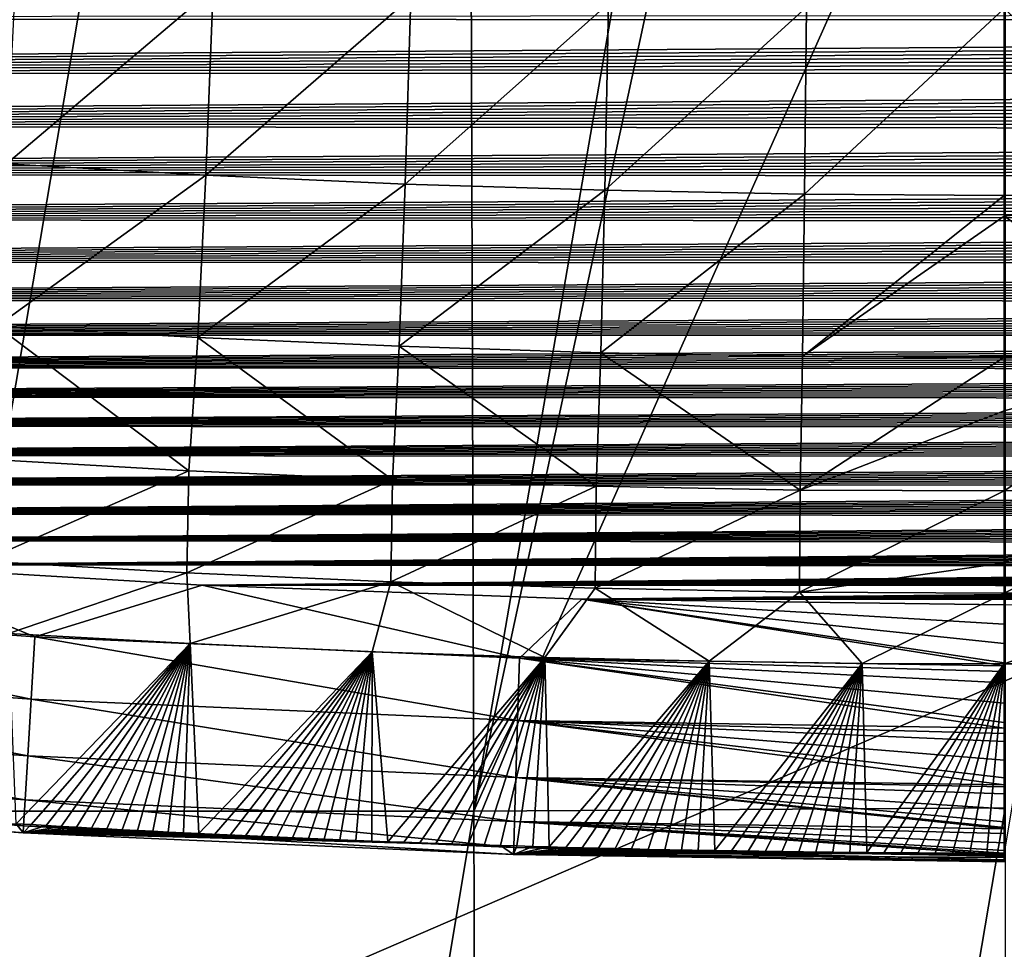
# Model space of a CAD drawing. Header units: metres. Extents: x -26 to 26, y -167 to 32.
# Tile 57 of 237: x -2.71 to 0, y -115.23 to -112.67. Entities that reach past the tile are written whole.
import ezdxf

# ---------------------------------------------------------------- set-up
doc = ezdxf.new("R2010")
doc.units = ezdxf.units.M
doc.layers.add('solid_12_411_043_XXX', color=7, linetype='CONTINUOUS')

msp = doc.modelspace()

# ---------------------------------------------------------------- linework, layer by layer
at = {"layer": 'solid_12_411_043_XXX'}
for points in [[(-18.842392, -106.336342, 137.548279), (-18.376762, -122.436806, 137.548279), (18.842426, -106.339973, 137.548279)], [(-18.376762, -122.436806, 137.548279), (18.375397, -122.436768, 137.548279), (18.842426, -106.339973, 137.548279)], [(-1.48752, -106.378647, 117.102234), (0.002316, -106.355965, 117.078514), (-1.460595, -114.848152, 117.364403)], [(0.002316, -106.355965, 117.078514), (0.002308, -108.055214, 117.132118), (-1.460595, -114.848152, 117.364403)], [(-2.976204, -106.378174, 117.176392), (-1.48752, -106.378647, 117.102234), (-2.922742, -114.847542, 117.434494)], [(-1.48752, -106.378647, 117.102234), (-1.460595, -114.848152, 117.364403), (-2.922742, -114.847542, 117.434494)], [(0.002308, -108.055214, 117.132118), (0.002322, -111.572273, 117.241928), (-1.460595, -114.848152, 117.364403)], [(0.002322, -111.572273, 117.241928), (0.002439, -114.838669, 117.342804), (-1.460595, -114.848152, 117.364403)], [(-2.747634, -113.064667, 172.924591), (-2.722273, -112.550484, 172.526596), (-2.178606, -112.581253, 172.526871)], [(-2.198968, -113.095642, 172.92485), (-2.747634, -113.064667, 172.924591), (-2.178606, -112.581253, 172.526871)], [(-2.198968, -113.095642, 172.92485), (-2.178606, -112.581253, 172.526871), (-1.63447, -112.605286, 172.527084)], [(-1.649804, -113.119835, 172.925079), (-2.198968, -113.095642, 172.92485), (-1.63447, -112.605286, 172.527084)], [(-1.649804, -113.119835, 172.925079), (-1.63447, -112.605286, 172.527084), (-1.089936, -112.622536, 172.527237)], [(-1.100211, -113.137192, 172.925247), (-1.649804, -113.119835, 172.925079), (-1.089936, -112.622536, 172.527237)], [(-1.100211, -113.137192, 172.925247), (-1.089936, -112.622536, 172.527237), (-0.545093, -112.632935, 172.527344)], [(-0.55028, -113.147659, 172.925339), (-1.100211, -113.137192, 172.925247), (-0.545093, -112.632935, 172.527344)], [(-0.55028, -113.147659, 172.925339), (-0.545093, -112.632935, 172.527344), (-0.00003, -112.63652, 172.527451)], [(0.550084, -113.147659, 172.925339), (-0.00003, -112.63652, 172.527451), (0.545035, -112.632935, 172.527344)], [(10.562105, -112.648788, 177.863022), (-10.534985, -112.663902, 177.863022), (10.523529, -112.670258, 177.863037)], [(-0.55028, -113.147659, 172.925339), (-0.00003, -112.63652, 172.527451), (-0.000099, -113.151062, 172.925293)], [(0.550084, -113.147659, 172.925339), (-0.000099, -113.151062, 172.925293), (-0.00003, -112.63652, 172.527451)], [(10.523529, -112.670258, 177.863037), (-10.534985, -112.663902, 177.863022), (-10.250035, -112.813751, 177.863037)], [(10.523529, -112.670258, 177.863037), (-10.250035, -112.813751, 177.863037), (10.48463, -112.691566, 177.863037)], [(10.48463, -112.691566, 177.863037), (-10.250035, -112.813751, 177.863037), (10.445413, -112.71273, 177.863037)], [(10.445413, -112.71273, 177.863037), (-10.250035, -112.813751, 177.863037), (10.405912, -112.733757, 177.863037)], [(10.405912, -112.733757, 177.863037), (-10.250035, -112.813751, 177.863037), (10.366118, -112.754631, 177.863037)], [(10.366118, -112.754631, 177.863037), (-10.250035, -112.813751, 177.863037), (10.32602, -112.77536, 177.863037)], [(10.32602, -112.77536, 177.863037), (-10.250035, -112.813751, 177.863037), (10.285605, -112.795929, 177.863037)], [(10.285605, -112.795929, 177.863037), (-10.250035, -112.813751, 177.863037), (10.244863, -112.816353, 177.863037)], [(10.244863, -112.816353, 177.863037), (-10.250035, -112.813751, 177.863037), (-9.948149, -112.955803, 177.863052)], [(10.244863, -112.816353, 177.863037), (-9.948149, -112.955803, 177.863052), (10.203779, -112.836624, 177.863037)], [(10.203779, -112.836624, 177.863037), (-9.948149, -112.955803, 177.863052), (10.162346, -112.856735, 177.863052)], [(10.162346, -112.856735, 177.863052), (-9.948149, -112.955803, 177.863052), (10.120551, -112.876686, 177.863052)], [(10.120551, -112.876686, 177.863052), (-9.948149, -112.955803, 177.863052), (10.078432, -112.896484, 177.863052)], [(10.078432, -112.896484, 177.863052), (-9.948149, -112.955803, 177.863052), (10.035995, -112.91613, 177.863052)], [(10.035995, -112.91613, 177.863052), (-9.948149, -112.955803, 177.863052), (9.993229, -112.935616, 177.863052)], [(9.993229, -112.935616, 177.863052), (-9.948149, -112.955803, 177.863052), (9.950119, -112.954956, 177.863052)], [(9.950119, -112.954956, 177.863052), (-9.948149, -112.955803, 177.863052), (9.906651, -112.974129, 177.863052)], [(9.906651, -112.974129, 177.863052), (-9.948149, -112.955803, 177.863052), (-9.627679, -113.089874, 177.863068)], [(9.906651, -112.974129, 177.863052), (-9.627679, -113.089874, 177.863068), (9.86281, -112.993149, 177.863052)], [(9.86281, -112.993149, 177.863052), (-9.627679, -113.089874, 177.863068), (9.818586, -113.012016, 177.863052)], [(9.818586, -113.012016, 177.863052), (-9.627679, -113.089874, 177.863068), (9.773963, -113.030716, 177.863068)], [(9.773963, -113.030716, 177.863068), (-9.627679, -113.089874, 177.863068), (9.728948, -113.049255, 177.863068)], [(9.728948, -113.049255, 177.863068), (-9.627679, -113.089874, 177.863068), (9.683583, -113.06765, 177.863068)], [(9.683583, -113.06765, 177.863068), (-9.627679, -113.089874, 177.863068), (9.637858, -113.085884, 177.863068)], [(-2.774904, -113.511314, 173.392609), (-2.747634, -113.064667, 172.924591), (-2.198968, -113.095642, 172.92485)], [(9.637858, -113.085884, 177.863068), (-9.627679, -113.089874, 177.863068), (9.591759, -113.103958, 177.863068)], [(9.591759, -113.103958, 177.863068), (-9.627679, -113.089874, 177.863068), (-9.286841, -113.215752, 177.863083)], [(-2.220851, -113.54258, 173.392868), (-2.774904, -113.511314, 173.392609), (-2.198968, -113.095642, 172.92485)], [(-2.220851, -113.54258, 173.392868), (-2.198968, -113.095642, 172.92485), (-1.649804, -113.119835, 172.925079)], [(9.591759, -113.103958, 177.863068), (-9.286841, -113.215752, 177.863083), (9.545268, -113.12188, 177.863068)], [(9.545268, -113.12188, 177.863068), (-9.286841, -113.215752, 177.863083), (9.498371, -113.139626, 177.863068)], [(-1.666273, -113.567001, 173.393082), (-2.220851, -113.54258, 173.392868), (-1.649804, -113.119835, 172.925079)], [(-1.666273, -113.567001, 173.393082), (-1.649804, -113.119835, 172.925079), (-1.100211, -113.137192, 172.925247)], [(9.498371, -113.139626, 177.863068), (-9.286841, -113.215752, 177.863083), (9.451055, -113.157211, 177.863068)], [(-1.111239, -113.584534, 173.39325), (-1.666273, -113.567001, 173.393082), (-1.100211, -113.137192, 172.925247)], [(-1.111239, -113.584534, 173.39325), (-1.100211, -113.137192, 172.925247), (-0.55028, -113.147659, 172.925339)], [(-0.555837, -113.595093, 173.393356), (-1.111239, -113.584534, 173.39325), (-0.55028, -113.147659, 172.925339)], [(-0.555837, -113.595093, 173.393356), (-0.55028, -113.147659, 172.925339), (-0.000099, -113.151062, 172.925293)], [(-0.555837, -113.595093, 173.393356), (-0.000099, -113.151062, 172.925293), (-0.000107, -113.208199, 172.977783)], [(0.550084, -113.147659, 172.925339), (-0.000107, -113.208199, 172.977783), (-0.000099, -113.151062, 172.925293)], [(0.555522, -113.5951, 173.393356), (-0.000107, -113.208199, 172.977783), (0.550084, -113.147659, 172.925339)], [(9.451055, -113.157211, 177.863068), (-9.286841, -113.215752, 177.863083), (9.403302, -113.174622, 177.863068)], [(9.403302, -113.174622, 177.863068), (-9.286841, -113.215752, 177.863083), (9.355102, -113.191856, 177.863068)], [(9.355102, -113.191856, 177.863068), (-9.286841, -113.215752, 177.863083), (9.306494, -113.208939, 177.863083)], [(9.306494, -113.208939, 177.863083), (-9.286841, -113.215752, 177.863083), (9.257492, -113.225861, 177.863083)], [(9.257492, -113.225861, 177.863083), (-9.286841, -113.215752, 177.863083), (-8.923745, -113.332916, 177.863083)], [(9.257492, -113.225861, 177.863083), (-8.923745, -113.332916, 177.863083), (9.208079, -113.242622, 177.863083)], [(-0.00016, -113.59684, 173.391235), (-0.555837, -113.595093, 173.393356), (-0.000107, -113.208199, 172.977783)], [(0.555522, -113.5951, 173.393356), (-0.00016, -113.59684, 173.391235), (-0.000107, -113.208199, 172.977783)], [(9.208079, -113.242622, 177.863083), (-8.923745, -113.332916, 177.863083), (9.158242, -113.259209, 177.863083)], [(9.158242, -113.259209, 177.863083), (-8.923745, -113.332916, 177.863083), (9.107964, -113.27562, 177.863083)], [(9.107964, -113.27562, 177.863083), (-8.923745, -113.332916, 177.863083), (9.057228, -113.29184, 177.863083)], [(9.057228, -113.29184, 177.863083), (-8.923745, -113.332916, 177.863083), (9.006021, -113.307861, 177.863083)], [(9.006021, -113.307861, 177.863083), (-8.923745, -113.332916, 177.863083), (8.954327, -113.323685, 177.863083)], [(8.954327, -113.323685, 177.863083), (-8.923745, -113.332916, 177.863083), (8.902151, -113.339302, 177.863083)], [(8.902151, -113.339302, 177.863083), (-8.923745, -113.332916, 177.863083), (-8.536421, -113.440063, 177.863098)], [(8.902151, -113.339302, 177.863083), (-8.536421, -113.440063, 177.863098), (8.849551, -113.354736, 177.863083)], [(8.849551, -113.354736, 177.863083), (-8.536421, -113.440063, 177.863098), (8.79651, -113.369995, 177.863083)], [(8.79651, -113.369995, 177.863083), (-8.536421, -113.440063, 177.863098), (8.743008, -113.385056, 177.863098)], [(8.743008, -113.385056, 177.863098), (-8.536421, -113.440063, 177.863098), (8.689025, -113.399925, 177.863098)], [(8.689025, -113.399925, 177.863098), (-8.536421, -113.440063, 177.863098), (8.634541, -113.414581, 177.863098)], [(8.634541, -113.414581, 177.863098), (-8.536421, -113.440063, 177.863098), (8.579535, -113.429031, 177.863098)], [(8.579535, -113.429031, 177.863098), (-8.536421, -113.440063, 177.863098), (8.523988, -113.443253, 177.863098)], [(8.523988, -113.443253, 177.863098), (-8.536421, -113.440063, 177.863098), (-8.122573, -113.535995, 177.863098)], [(8.523988, -113.443253, 177.863098), (-8.122573, -113.535995, 177.863098), (8.467881, -113.457253, 177.863098)], [(8.467881, -113.457253, 177.863098), (-8.122573, -113.535995, 177.863098), (8.411302, -113.470993, 177.863098)], [(8.411302, -113.470993, 177.863098), (-8.122573, -113.535995, 177.863098), (8.354272, -113.484482, 177.863098)], [(8.354272, -113.484482, 177.863098), (-8.122573, -113.535995, 177.863098), (8.296749, -113.497742, 177.863098)], [(8.296749, -113.497742, 177.863098), (-8.122573, -113.535995, 177.863098), (8.238691, -113.510796, 177.863098)], [(8.238691, -113.510796, 177.863098), (-8.122573, -113.535995, 177.863098), (8.180057, -113.523659, 177.863098)], [(8.180057, -113.523659, 177.863098), (-8.122573, -113.535995, 177.863098), (8.120801, -113.536377, 177.863098)], [(-2.245326, -113.909927, 173.912491), (-2.805419, -113.878235, 173.912231), (-2.774904, -113.511314, 173.392609)], [(-2.245326, -113.909927, 173.912491), (-2.774904, -113.511314, 173.392609), (-2.220851, -113.54258, 173.392868)], [(8.120801, -113.536377, 177.863098), (-8.122573, -113.535995, 177.863098), (-7.677434, -113.623192, 177.863113)], [(8.120801, -113.536377, 177.863098), (-7.677434, -113.623192, 177.863113), (8.060884, -113.54895, 177.863098)], [(8.060884, -113.54895, 177.863098), (-7.677434, -113.623192, 177.863113), (8.00026, -113.561409, 177.863113)], [(-1.684681, -113.934677, 173.912704), (-2.245326, -113.909927, 173.912491), (-2.220851, -113.54258, 173.392868)], [(-1.684681, -113.934677, 173.912704), (-2.220851, -113.54258, 173.392868), (-1.666273, -113.567001, 173.393082)], [(8.00026, -113.561409, 177.863113), (-7.677434, -113.623192, 177.863113), (7.938946, -113.573753, 177.863113)], [(7.938946, -113.573753, 177.863113), (-7.677434, -113.623192, 177.863113), (7.877086, -113.585884, 177.863113)], [(-1.123552, -113.952438, 173.912888), (-1.684681, -113.934677, 173.912704), (-1.666273, -113.567001, 173.393082)], [(-1.123552, -113.952438, 173.912888), (-1.666273, -113.567001, 173.393082), (-1.111239, -113.584534, 173.39325)], [(-0.562031, -113.963142, 173.912994), (-1.123552, -113.952438, 173.912888), (-1.111239, -113.584534, 173.39325)], [(-0.562031, -113.963142, 173.912994), (-1.111239, -113.584534, 173.39325), (-0.555837, -113.595093, 173.393356)], [(7.877086, -113.585884, 177.863113), (-7.677434, -113.623192, 177.863113), (7.814647, -113.597832, 177.863113)], [(7.814647, -113.597832, 177.863113), (-7.677434, -113.623192, 177.863113), (7.751575, -113.609619, 177.863113)], [(7.751575, -113.609619, 177.863113), (-7.677434, -113.623192, 177.863113), (7.68782, -113.621292, 177.863113)], [(-0.562031, -113.963142, 173.912994), (-0.555837, -113.595093, 173.393356), (-0.00016, -113.59684, 173.391235)], [(-0.562031, -113.963142, 173.912994), (-0.00016, -113.59684, 173.391235), (-0.000181, -113.744774, 173.58075)], [(0.555522, -113.5951, 173.393356), (-0.000212, -113.964958, 173.91011), (-0.000181, -113.744774, 173.58075)], [(0.561616, -113.96315, 173.912994), (-0.000212, -113.964958, 173.91011), (0.555522, -113.5951, 173.393356)], [(0.555522, -113.5951, 173.393356), (-0.000181, -113.744774, 173.58075), (-0.00016, -113.59684, 173.391235)], [(7.68782, -113.621292, 177.863113), (-7.677434, -113.623192, 177.863113), (7.623329, -113.632881, 177.863113)], [(7.623329, -113.632881, 177.863113), (-7.677434, -113.623192, 177.863113), (-7.195011, -113.705467, 177.863113)], [(7.623329, -113.632881, 177.863113), (-7.195011, -113.705467, 177.863113), (7.558049, -113.644402, 177.863113)], [(7.558049, -113.644402, 177.863113), (-7.195011, -113.705467, 177.863113), (7.49193, -113.655907, 177.863113)], [(7.49193, -113.655907, 177.863113), (-7.195011, -113.705467, 177.863113), (7.424921, -113.667412, 177.863113)], [(7.424921, -113.667412, 177.863113), (-7.195011, -113.705467, 177.863113), (7.357155, -113.678864, 177.863113)], [(7.357155, -113.678864, 177.863113), (-7.195011, -113.705467, 177.863113), (7.288693, -113.690224, 177.863113)], [(7.288693, -113.690224, 177.863113), (-7.195011, -113.705467, 177.863113), (7.219481, -113.701515, 177.863113)], [(7.219481, -113.701515, 177.863113), (-7.195011, -113.705467, 177.863113), (7.149464, -113.712753, 177.863113)], [(7.149464, -113.712753, 177.863113), (-7.195011, -113.705467, 177.863113), (-6.668737, -113.786362, 177.863129)], [(7.149464, -113.712753, 177.863113), (-6.668737, -113.786362, 177.863129), (7.078585, -113.723961, 177.863113)], [(7.078585, -113.723961, 177.863113), (-6.668737, -113.786362, 177.863129), (7.006791, -113.735168, 177.863113)], [(7.006791, -113.735168, 177.863113), (-6.668737, -113.786362, 177.863129), (6.934026, -113.746391, 177.863129)], [(6.934026, -113.746391, 177.863129), (-6.668737, -113.786362, 177.863129), (6.860235, -113.757652, 177.863129)], [(-0.000212, -113.964958, 173.91011), (-0.562031, -113.963142, 173.912994), (-0.000181, -113.744774, 173.58075)], [(6.860235, -113.757652, 177.863129), (-6.668737, -113.786362, 177.863129), (6.78542, -113.768959, 177.863129)], [(6.78542, -113.768959, 177.863129), (-6.668737, -113.786362, 177.863129), (6.709749, -113.780296, 177.863129)], [(6.709749, -113.780296, 177.863129), (-6.668737, -113.786362, 177.863129), (6.633194, -113.791641, 177.863129)], [(6.633194, -113.791641, 177.863129), (-6.668737, -113.786362, 177.863129), (-6.091932, -113.867882, 177.863129)], [(6.633194, -113.791641, 177.863129), (-6.091932, -113.867882, 177.863129), (6.555706, -113.802986, 177.863129)], [(6.555706, -113.802986, 177.863129), (-6.091932, -113.867882, 177.863129), (6.477231, -113.814346, 177.863129)], [(6.477231, -113.814346, 177.863129), (-6.091932, -113.867882, 177.863129), (6.397721, -113.825699, 177.863129)], [(6.397721, -113.825699, 177.863129), (-6.091932, -113.867882, 177.863129), (6.317125, -113.837044, 177.863129)], [(6.317125, -113.837044, 177.863129), (-6.091932, -113.867882, 177.863129), (6.235393, -113.848373, 177.863129)], [(6.235393, -113.848373, 177.863129), (-6.091932, -113.867882, 177.863129), (6.152474, -113.859695, 177.863129)], [(6.152474, -113.859695, 177.863129), (-6.091932, -113.867882, 177.863129), (6.068483, -113.871017, 177.863129)], [(6.068483, -113.871017, 177.863129), (-6.091932, -113.867882, 177.863129), (-5.458362, -113.948975, 177.863144)], [(6.068483, -113.871017, 177.863129), (-5.458362, -113.948975, 177.863144), (5.983484, -113.882362, 177.863129)], [(5.983484, -113.882362, 177.863129), (-5.458362, -113.948975, 177.863144), (5.89743, -113.893707, 177.863129)], [(-2.245326, -113.909927, 173.912491), (-2.813263, -114.159363, 174.464539), (-2.805419, -113.878235, 173.912231)], [(5.89743, -113.893707, 177.863129), (-5.458362, -113.948975, 177.863144), (5.810275, -113.905045, 177.863129)], [(5.810275, -113.905045, 177.863129), (-5.458362, -113.948975, 177.863144), (5.721972, -113.916359, 177.863144)], [(-2.245326, -113.909927, 173.912491), (-2.251636, -114.191032, 174.464783), (-2.813263, -114.159363, 174.464539)], [(-1.684681, -113.934677, 173.912704), (-2.251636, -114.191032, 174.464783), (-2.245326, -113.909927, 173.912491)], [(5.721972, -113.916359, 177.863144), (-5.458362, -113.948975, 177.863144), (5.632473, -113.927628, 177.863144)], [(5.632473, -113.927628, 177.863144), (-5.458362, -113.948975, 177.863144), (5.541731, -113.93885, 177.863144)], [(-1.684681, -113.934677, 173.912704), (-1.689444, -114.215759, 174.465012), (-2.251636, -114.191032, 174.464783)], [(-1.123552, -113.952438, 173.912888), (-1.689444, -114.215759, 174.465012), (-1.684681, -113.934677, 173.912704)], [(5.541731, -113.93885, 177.863144), (-5.458362, -113.948975, 177.863144), (5.4497, -113.949997, 177.863144)], [(5.4497, -113.949997, 177.863144), (-5.458362, -113.948975, 177.863144), (-4.762219, -114.027756, 177.863144)], [(5.4497, -113.949997, 177.863144), (-4.762219, -114.027756, 177.863144), (5.356384, -113.961082, 177.863144)], [(5.356384, -113.961082, 177.863144), (-4.762219, -114.027756, 177.863144), (5.261958, -113.97216, 177.863144)], [(-1.123552, -113.952438, 173.912888), (-1.126755, -114.233505, 174.465179), (-1.689444, -114.215759, 174.465012)], [(-0.562031, -113.963142, 173.912994), (-1.126755, -114.233505, 174.465179), (-1.123552, -113.952438, 173.912888)], [(-0.562031, -113.963142, 173.912994), (-0.563661, -114.244194, 174.465302), (-1.126755, -114.233505, 174.465179)], [(-0.000212, -113.964958, 173.91011), (-0.563661, -114.244194, 174.465302), (-0.562031, -113.963142, 173.912994)], [(-0.00024, -114.163406, 174.278046), (-0.563661, -114.244194, 174.465302), (-0.000212, -113.964958, 173.91011)], [(0.561616, -113.96315, 173.912994), (-0.000252, -114.247009, 174.463547), (-0.00024, -114.163406, 174.278046)], [(0.563207, -114.244202, 174.465302), (-0.000252, -114.247009, 174.463547), (0.561616, -113.96315, 173.912994)], [(0.561616, -113.96315, 173.912994), (-0.00024, -114.163406, 174.278046), (-0.000212, -113.964958, 173.91011)], [(5.261958, -113.97216, 177.863144), (-4.762219, -114.027756, 177.863144), (5.166387, -113.983208, 177.863144)], [(5.166387, -113.983208, 177.863144), (-4.762219, -114.027756, 177.863144), (5.069608, -113.994217, 177.863144)], [(5.069608, -113.994217, 177.863144), (-4.762219, -114.027756, 177.863144), (4.971561, -114.005157, 177.863144)], [(4.971561, -114.005157, 177.863144), (-4.762219, -114.027756, 177.863144), (4.872185, -114.016029, 177.863144)], [(4.872185, -114.016029, 177.863144), (-4.762219, -114.027756, 177.863144), (4.771416, -114.026794, 177.863144)], [(4.771416, -114.026794, 177.863144), (-4.762219, -114.027756, 177.863144), (4.669194, -114.037445, 177.863144)], [(4.669194, -114.037445, 177.863144), (-4.762219, -114.027756, 177.863144), (-3.996282, -114.10202, 177.863159)], [(4.669194, -114.037445, 177.863144), (-3.996282, -114.10202, 177.863159), (4.565457, -114.047958, 177.863144)], [(4.565457, -114.047958, 177.863144), (-3.996282, -114.10202, 177.863159), (4.460391, -114.058388, 177.863144)], [(4.460391, -114.058388, 177.863144), (-3.996282, -114.10202, 177.863159), (4.354099, -114.068764, 177.863144)], [(4.354099, -114.068764, 177.863144), (-3.996282, -114.10202, 177.863159), (4.246486, -114.079056, 177.863144)], [(4.246486, -114.079056, 177.863144), (-3.996282, -114.10202, 177.863159), (4.137453, -114.089249, 177.863144)], [(4.137453, -114.089249, 177.863144), (-3.996282, -114.10202, 177.863159), (4.026902, -114.099304, 177.863159)], [(4.026902, -114.099304, 177.863159), (-3.996282, -114.10202, 177.863159), (3.914736, -114.109207, 177.863159)], [(3.914736, -114.109207, 177.863159), (-3.996282, -114.10202, 177.863159), (-3.149508, -114.168999, 177.863159)], [(3.914736, -114.109207, 177.863159), (-3.149508, -114.168999, 177.863159), (3.800858, -114.118927, 177.863159)], [(3.800858, -114.118927, 177.863159), (-3.149508, -114.168999, 177.863159), (3.68517, -114.128448, 177.863159)], [(3.68517, -114.128448, 177.863159), (-3.149508, -114.168999, 177.863159), (3.567659, -114.137756, 177.863159)], [(3.567659, -114.137756, 177.863159), (-3.149508, -114.168999, 177.863159), (3.448651, -114.146973, 177.863159)], [(3.448651, -114.146973, 177.863159), (-3.149508, -114.168999, 177.863159), (3.328099, -114.156067, 177.863159)], [(-3.149508, -114.168999, 177.863159), (-4.001935, -114.268921, 177.843246), (-2.669945, -114.367081, 177.843246)], [(3.328099, -114.156067, 177.863159), (-3.149508, -114.168999, 177.863159), (3.205902, -114.165001, 177.863159)], [(3.205902, -114.165001, 177.863159), (-3.149508, -114.168999, 177.863159), (3.081959, -114.173737, 177.863159)], [(-2.20948, -114.224792, 177.863159), (-3.149508, -114.168999, 177.863159), (-2.669945, -114.367081, 177.843246)], [(3.081959, -114.173737, 177.863159), (-3.149508, -114.168999, 177.863159), (-2.20948, -114.224792, 177.863159)], [(-2.813263, -114.159363, 174.464539), (-2.251636, -114.191032, 174.464783), (-2.742821, -114.358498, 175.029465)], [(3.081959, -114.173737, 177.863159), (-2.20948, -114.224792, 177.863159), (2.956166, -114.182236, 177.863159)], [(-0.00024, -114.163406, 174.278046), (-0.000252, -114.247009, 174.463547), (-0.563661, -114.244194, 174.465302)], [(-2.251636, -114.191032, 174.464783), (-2.242364, -114.386162, 175.029678), (-2.742821, -114.358498, 175.029465)], [(-2.251636, -114.191032, 174.464783), (-1.689444, -114.215759, 174.465012), (-2.242364, -114.386162, 175.029678)], [(2.956166, -114.182236, 177.863159), (-2.20948, -114.224792, 177.863159), (2.828421, -114.19046, 177.863159)], [(2.828421, -114.19046, 177.863159), (-2.20948, -114.224792, 177.863159), (2.698622, -114.198372, 177.863159)], [(2.698622, -114.198372, 177.863159), (-2.20948, -114.224792, 177.863159), (2.566667, -114.205933, 177.863159)], [(2.566667, -114.205933, 177.863159), (-2.20948, -114.224792, 177.863159), (2.432761, -114.213242, 177.863159)], [(-2.20948, -114.224792, 177.863159), (-2.669945, -114.367081, 177.843246), (-1.335576, -114.426292, 177.843262)], [(-1.689444, -114.215759, 174.465012), (-1.741222, -114.40834, 175.029877), (-2.242364, -114.386162, 175.029678)], [(2.432761, -114.213242, 177.863159), (-2.20948, -114.224792, 177.863159), (2.297072, -114.220367, 177.863159)], [(2.297072, -114.220367, 177.863159), (-2.20948, -114.224792, 177.863159), (2.159499, -114.227264, 177.863159)], [(-1.163547, -114.263809, 177.863159), (-2.20948, -114.224792, 177.863159), (-1.335576, -114.426292, 177.843262)], [(2.159499, -114.227264, 177.863159), (-2.20948, -114.224792, 177.863159), (-1.163547, -114.263809, 177.863159)], [(-1.689444, -114.215759, 174.465012), (-1.265177, -114.424286, 175.030029), (-1.741222, -114.40834, 175.029877)], [(-1.689444, -114.215759, 174.465012), (-1.126755, -114.233505, 174.465179), (-1.265177, -114.424286, 175.030029)], [(-1.126755, -114.233505, 174.465179), (-0.812885, -114.434776, 175.030151), (-1.265177, -114.424286, 175.030029)], [(2.159499, -114.227264, 177.863159), (-1.163547, -114.263809, 177.863159), (2.019942, -114.233871, 177.863159)], [(2.019942, -114.233871, 177.863159), (-1.163547, -114.263809, 177.863159), (1.8783, -114.240128, 177.863159)], [(-1.126755, -114.233505, 174.465179), (-0.563661, -114.244194, 174.465302), (-0.812885, -114.434776, 175.030151)], [(1.8783, -114.240128, 177.863159), (-1.163547, -114.263809, 177.863159), (1.734471, -114.245979, 177.863159)], [(1.734471, -114.245979, 177.863159), (-1.163547, -114.263809, 177.863159), (1.588356, -114.251373, 177.863159)], [(1.588356, -114.251373, 177.863159), (-1.163547, -114.263809, 177.863159), (1.439854, -114.256256, 177.863159)], [(1.439854, -114.256256, 177.863159), (-1.163547, -114.263809, 177.863159), (1.288903, -114.260582, 177.863159)], [(1.288903, -114.260582, 177.863159), (-1.163547, -114.263809, 177.863159), (1.13567, -114.26445, 177.863159)], [(-0.563661, -114.244194, 174.465302), (-0.391768, -114.440453, 175.030212), (-0.812885, -114.434776, 175.030151)], [(-0.563661, -114.244194, 174.465302), (-0.000252, -114.247009, 174.463547), (-0.391768, -114.440453, 175.030212)], [(-0.000252, -114.247009, 174.463547), (-0.000049, -114.442177, 175.030212), (-0.391768, -114.440453, 175.030212)], [(0.563207, -114.244202, 174.465302), (-0.000049, -114.442177, 175.030212), (-0.000252, -114.247009, 174.463547)], [(0.563207, -114.244202, 174.465302), (0.085672, -114.442093, 175.030228), (-0.000049, -114.442177, 175.030212)], [(-4.001935, -114.268921, 177.843246), (-4.017092, -114.440308, 177.776871), (-2.680117, -114.538834, 177.776871)], [(-2.669945, -114.367081, 177.843246), (-4.001935, -114.268921, 177.843246), (-2.680117, -114.538834, 177.776871)], [(-1.163547, -114.263809, 177.863159), (-1.335576, -114.426292, 177.843262), (0.000022, -114.446884, 177.843063)], [(-1.163547, -114.263809, 177.863159), (0.000022, -114.446884, 177.843063), (0.000023, -114.439247, 177.844879)], [(0.000028, -114.38607, 177.855087), (-1.163547, -114.263809, 177.863159), (0.000023, -114.439247, 177.844879)], [(0.000032, -114.332237, 177.861191), (0.00001, -114.279236, 177.863174), (-1.163547, -114.263809, 177.863159)], [(1.13567, -114.26445, 177.863159), (-1.163547, -114.263809, 177.863159), (0.00001, -114.279236, 177.863174)], [(0.000028, -114.38607, 177.855087), (0.000032, -114.332237, 177.861191), (-1.163547, -114.263809, 177.863159)], [(-2.742821, -114.358498, 175.029465), (-2.242364, -114.386162, 175.029678), (-2.721134, -114.882332, 176.970963)], [(-2.669945, -114.367081, 177.843246), (-2.680117, -114.538834, 177.776871), (-1.340663, -114.598274, 177.776886)], [(-1.335576, -114.426292, 177.843262), (-2.669945, -114.367081, 177.843246), (-1.340663, -114.598274, 177.776886)], [(-2.242364, -114.386162, 175.029678), (-2.679848, -114.884773, 176.970963), (-2.721134, -114.882332, 176.970963)], [(-2.242364, -114.386162, 175.029678), (-2.63844, -114.887177, 176.970963), (-2.679848, -114.884773, 176.970963)], [(-2.242364, -114.386162, 175.029678), (-2.59691, -114.889557, 176.970963), (-2.63844, -114.887177, 176.970963)], [(-2.242364, -114.386162, 175.029678), (-2.555258, -114.891907, 176.970963), (-2.59691, -114.889557, 176.970963)], [(-2.242364, -114.386162, 175.029678), (-2.513485, -114.894218, 176.970963), (-2.555258, -114.891907, 176.970963)], [(-2.242364, -114.386162, 175.029678), (-2.471594, -114.896507, 176.970963), (-2.513485, -114.894218, 176.970963)], [(-2.242364, -114.386162, 175.029678), (-2.429584, -114.898758, 176.970963), (-2.471594, -114.896507, 176.970963)], [(-2.242364, -114.386162, 175.029678), (-2.387457, -114.900978, 176.970963), (-2.429584, -114.898758, 176.970963)], [(-2.242364, -114.386162, 175.029678), (-2.345215, -114.903168, 176.970963), (-2.387457, -114.900978, 176.970963)], [(-2.242364, -114.386162, 175.029678), (-2.302858, -114.905319, 176.970963), (-2.345215, -114.903168, 176.970963)], [(-2.242364, -114.386162, 175.029678), (-2.260387, -114.90744, 176.970963), (-2.302858, -114.905319, 176.970963)], [(-2.242364, -114.386162, 175.029678), (-2.217804, -114.909531, 176.970963), (-2.260387, -114.90744, 176.970963)], [(-2.242364, -114.386162, 175.029678), (-1.741222, -114.40834, 175.029877), (-2.217804, -114.909531, 176.970963)], [(-1.741222, -114.40834, 175.029877), (-2.175111, -114.911583, 176.970963), (-2.217804, -114.909531, 176.970963)], [(-1.741222, -114.40834, 175.029877), (-2.132307, -114.913597, 176.970978), (-2.175111, -114.911583, 176.970963)], [(-1.741222, -114.40834, 175.029877), (-2.089394, -114.915581, 176.970978), (-2.132307, -114.913597, 176.970978)], [(-1.741222, -114.40834, 175.029877), (-2.046374, -114.917534, 176.970978), (-2.089394, -114.915581, 176.970978)], [(-1.741222, -114.40834, 175.029877), (-2.003239, -114.919441, 176.970978), (-2.046374, -114.917534, 176.970978)], [(-1.741222, -114.40834, 175.029877), (-1.959987, -114.921326, 176.970978), (-2.003239, -114.919441, 176.970978)], [(-1.741222, -114.40834, 175.029877), (-1.916619, -114.923164, 176.970978), (-1.959987, -114.921326, 176.970978)], [(-1.741222, -114.40834, 175.029877), (-1.873138, -114.924973, 176.970978), (-1.916619, -114.923164, 176.970978)], [(-1.741222, -114.40834, 175.029877), (-1.829543, -114.926743, 176.970978), (-1.873138, -114.924973, 176.970978)], [(-1.741222, -114.40834, 175.029877), (-1.785836, -114.928474, 176.970978), (-1.829543, -114.926743, 176.970978)], [(-1.741222, -114.40834, 175.029877), (-1.742018, -114.930168, 176.970978), (-1.785836, -114.928474, 176.970978)], [(-1.741222, -114.40834, 175.029877), (-1.698091, -114.931824, 176.970978), (-1.742018, -114.930168, 176.970978)], [(-1.741222, -114.40834, 175.029877), (-1.265177, -114.424286, 175.030029), (-1.698091, -114.931824, 176.970978)], [(-1.265177, -114.424286, 175.030029), (-1.654055, -114.933441, 176.970978), (-1.698091, -114.931824, 176.970978)], [(-1.265177, -114.424286, 175.030029), (-1.609912, -114.93502, 176.970978), (-1.654055, -114.933441, 176.970978)], [(-1.265177, -114.424286, 175.030029), (-1.565663, -114.936562, 176.970978), (-1.609912, -114.93502, 176.970978)], [(-1.265177, -114.424286, 175.030029), (-1.521308, -114.938065, 176.970978), (-1.565663, -114.936562, 176.970978)], [(-1.265177, -114.424286, 175.030029), (-1.47685, -114.939522, 176.970978), (-1.521308, -114.938065, 176.970978)], [(-1.265177, -114.424286, 175.030029), (-1.43229, -114.940948, 176.970978), (-1.47685, -114.939522, 176.970978)], [(-1.265177, -114.424286, 175.030029), (-1.387628, -114.942329, 176.970978), (-1.43229, -114.940948, 176.970978)], [(-1.265177, -114.424286, 175.030029), (-1.342858, -114.943672, 176.970978), (-1.387628, -114.942329, 176.970978)], [(-1.265177, -114.424286, 175.030029), (-1.297977, -114.944969, 176.970978), (-1.342858, -114.943672, 176.970978)], [(-1.265177, -114.424286, 175.030029), (-1.252988, -114.946236, 176.970978), (-1.297977, -114.944969, 176.970978)], [(-1.265177, -114.424286, 175.030029), (-0.812885, -114.434776, 175.030151), (-1.252988, -114.946236, 176.970978)], [(-4.017092, -114.440308, 177.776871), (-4.030906, -114.596542, 177.660858), (-2.689389, -114.695404, 177.660873)], [(-2.680117, -114.538834, 177.776871), (-4.017092, -114.440308, 177.776871), (-2.689389, -114.695404, 177.660873)], [(-1.335576, -114.426292, 177.843262), (-1.340663, -114.598274, 177.776886), (0.000008, -114.618607, 177.776642)], [(-1.335576, -114.426292, 177.843262), (0.000008, -114.618607, 177.776642), (0.000009, -114.603523, 177.784637)], [(0.000014, -114.549759, 177.809525), (-1.335576, -114.426292, 177.843262), (0.000009, -114.603523, 177.784637)], [(0.000021, -114.46257, 177.839066), (0.000022, -114.446884, 177.843063), (-1.335576, -114.426292, 177.843262)], [(0.000018, -114.494156, 177.829819), (0.000021, -114.46257, 177.839066), (-1.335576, -114.426292, 177.843262)], [(0.000014, -114.549759, 177.809525), (0.000018, -114.494156, 177.829819), (-1.335576, -114.426292, 177.843262)], [(-0.812885, -114.434776, 175.030151), (-1.20789, -114.947449, 176.970978), (-1.252988, -114.946236, 176.970978)], [(-0.812885, -114.434776, 175.030151), (-1.162685, -114.948624, 176.970978), (-1.20789, -114.947449, 176.970978)], [(-0.812885, -114.434776, 175.030151), (-1.117375, -114.94976, 176.970978), (-1.162685, -114.948624, 176.970978)], [(-0.812885, -114.434776, 175.030151), (-1.07196, -114.950851, 176.970978), (-1.117375, -114.94976, 176.970978)], [(-0.812885, -114.434776, 175.030151), (-1.026442, -114.951904, 176.970993), (-1.07196, -114.950851, 176.970978)], [(-0.812885, -114.434776, 175.030151), (-0.980821, -114.952911, 176.970993), (-1.026442, -114.951904, 176.970993)], [(-0.812885, -114.434776, 175.030151), (-0.9351, -114.953873, 176.970993), (-0.980821, -114.952911, 176.970993)], [(-0.812885, -114.434776, 175.030151), (-0.889279, -114.954788, 176.970993), (-0.9351, -114.953873, 176.970993)], [(-0.812885, -114.434776, 175.030151), (-0.843359, -114.955666, 176.970993), (-0.889279, -114.954788, 176.970993)], [(-0.812885, -114.434776, 175.030151), (-0.797342, -114.956497, 176.970993), (-0.843359, -114.955666, 176.970993)], [(-0.812885, -114.434776, 175.030151), (-0.391768, -114.440453, 175.030212), (-0.797342, -114.956497, 176.970993)], [(-0.391768, -114.440453, 175.030212), (-0.751228, -114.957283, 176.970993), (-0.797342, -114.956497, 176.970993)], [(-0.391768, -114.440453, 175.030212), (-0.705019, -114.958023, 176.970993), (-0.751228, -114.957283, 176.970993)], [(-0.391768, -114.440453, 175.030212), (-0.658713, -114.958717, 176.970993), (-0.705019, -114.958023, 176.970993)], [(-0.391768, -114.440453, 175.030212), (-0.612308, -114.959366, 176.970993), (-0.658713, -114.958717, 176.970993)], [(-0.391768, -114.440453, 175.030212), (-0.565802, -114.959969, 176.970993), (-0.612308, -114.959366, 176.970993)], [(-0.391768, -114.440453, 175.030212), (-0.519198, -114.960526, 176.970993), (-0.565802, -114.959969, 176.970993)], [(-0.391768, -114.440453, 175.030212), (-0.472494, -114.961037, 176.970993), (-0.519198, -114.960526, 176.970993)], [(-0.391768, -114.440453, 175.030212), (-0.42569, -114.961494, 176.970993), (-0.472494, -114.961037, 176.970993)], [(-0.391768, -114.440453, 175.030212), (-0.378788, -114.961914, 176.970978), (-0.42569, -114.961494, 176.970993)], [(-0.391768, -114.440453, 175.030212), (-0.000049, -114.442177, 175.030212), (-0.378788, -114.961914, 176.970978)], [(-0.000049, -114.442177, 175.030212), (-0.331786, -114.96228, 176.970978), (-0.378788, -114.961914, 176.970978)], [(-0.000049, -114.442177, 175.030212), (-0.284684, -114.962601, 176.970978), (-0.331786, -114.96228, 176.970978)], [(-0.000049, -114.442177, 175.030212), (-0.237484, -114.962875, 176.970978), (-0.284684, -114.962601, 176.970978)], [(-0.000049, -114.442177, 175.030212), (-0.190185, -114.963097, 176.970978), (-0.237484, -114.962875, 176.970978)], [(-0.000049, -114.442177, 175.030212), (-0.142787, -114.963264, 176.970978), (-0.190185, -114.963097, 176.970978)], [(-0.000049, -114.442177, 175.030212), (-0.095289, -114.963394, 176.970978), (-0.142787, -114.963264, 176.970978)], [(-0.000049, -114.442177, 175.030212), (-0.047693, -114.96347, 176.970978), (-0.095289, -114.963394, 176.970978)], [(-0.000049, -114.442177, 175.030212), (0.000001, -114.963493, 176.970978), (-0.047693, -114.96347, 176.970978)], [(0.085672, -114.442093, 175.030228), (0.000001, -114.963493, 176.970978), (-0.000049, -114.442177, 175.030212)], [(-2.680117, -114.538834, 177.776871), (-2.689389, -114.695404, 177.660873), (-1.345301, -114.755051, 177.660873)], [(-1.340663, -114.598274, 177.776886), (-2.680117, -114.538834, 177.776871), (-1.345301, -114.755051, 177.660873)], [(-4.030906, -114.596542, 177.660858), (-4.041577, -114.717239, 177.503098), (-2.696552, -114.81636, 177.503098)], [(-2.689389, -114.695404, 177.660873), (-4.030906, -114.596542, 177.660858), (-2.696552, -114.81636, 177.503098)], [(-1.340663, -114.598274, 177.776886), (-1.345301, -114.755051, 177.660873), (-0.000005, -114.775085, 177.660797)], [(-1.340663, -114.598274, 177.776886), (-0.000005, -114.775085, 177.660797), (-0.000004, -114.755531, 177.679245)], [(0, -114.707527, 177.719116), (-1.340663, -114.598274, 177.776886), (-0.000004, -114.755531, 177.679245)], [(0.000006, -114.633461, 177.768311), (0.000008, -114.618607, 177.776642), (-1.340663, -114.598274, 177.776886)], [(0.000005, -114.656181, 177.754623), (0.000006, -114.633461, 177.768311), (-1.340663, -114.598274, 177.776886)], [(0, -114.707527, 177.719116), (0.000005, -114.656181, 177.754623), (-1.340663, -114.598274, 177.776886)], [(-2.689389, -114.695404, 177.660873), (-2.696552, -114.81636, 177.503098), (-1.348885, -114.876175, 177.503113)], [(-1.345301, -114.755051, 177.660873), (-2.689389, -114.695404, 177.660873), (-1.348885, -114.876175, 177.503113)], [(-4.041577, -114.717239, 177.503098), (-4.047883, -114.788597, 177.321594), (-2.700785, -114.887871, 177.321594)], [(-2.696552, -114.81636, 177.503098), (-4.041577, -114.717239, 177.503098), (-2.700785, -114.887871, 177.321594)], [(-1.345301, -114.755051, 177.660873), (-1.348885, -114.876175, 177.503113), (-0.000015, -114.896141, 177.503189)], [(-1.345301, -114.755051, 177.660873), (-0.000015, -114.896141, 177.503189), (-0.000015, -114.892914, 177.508835)], [(-0.000014, -114.87748, 177.534332), (-1.345301, -114.755051, 177.660873), (-0.000015, -114.892914, 177.508835)], [(-0.000006, -114.780357, 177.655594), (-0.000005, -114.775085, 177.660797), (-1.345301, -114.755051, 177.660873)], [(-0.000007, -114.800186, 177.634933), (-0.000006, -114.780357, 177.655594), (-1.345301, -114.755051, 177.660873)], [(-0.000011, -114.841103, 177.586349), (-0.000007, -114.800186, 177.634933), (-1.345301, -114.755051, 177.660873)], [(-0.000014, -114.87748, 177.534332), (-0.000011, -114.841103, 177.586349), (-1.345301, -114.755051, 177.660873)], [(-4.047883, -114.788597, 177.321594), (-4.049616, -114.80825, 177.138168), (-2.70195, -114.907562, 177.138168)], [(-2.700785, -114.887871, 177.321594), (-4.047883, -114.788597, 177.321594), (-2.70195, -114.907562, 177.138168)], [(-2.70195, -114.907562, 177.138168), (-4.049616, -114.80825, 177.138168), (-2.721134, -114.882332, 176.970963)], [(-2.696552, -114.81636, 177.503098), (-2.700785, -114.887871, 177.321594), (-1.351005, -114.947777, 177.321609)], [(-1.348885, -114.876175, 177.503113), (-2.696552, -114.81636, 177.503098), (-1.351005, -114.947777, 177.321609)], [(-2.922742, -114.847542, 117.434494), (-1.460595, -114.848152, 117.364403), (-2.870059, -123.317093, 117.687317)], [(-1.460595, -114.848152, 117.364403), (-1.434305, -123.317833, 117.621231), (-2.870059, -123.317093, 117.687317)], [(-1.460595, -114.848152, 117.364403), (0.002439, -114.838669, 117.342804), (-1.434305, -123.317833, 117.621231)], [(-1.434305, -123.317833, 117.621231), (0.002439, -114.838669, 117.342804), (0.002449, -115.285866, 117.356552)], [(-2.70195, -114.907562, 177.138168), (-2.721134, -114.882332, 176.970963), (-2.679848, -114.884773, 176.970963)], [(-2.70195, -114.907562, 177.138168), (-2.679848, -114.884773, 176.970963), (-2.63844, -114.887177, 176.970963)], [(-1.348885, -114.876175, 177.503113), (-1.351005, -114.947777, 177.321609), (-0.00002, -114.967697, 177.322128)], [(-1.348885, -114.876175, 177.503113), (-0.00002, -114.967697, 177.322128), (-0.00002, -114.9636, 177.338165)], [(-0.000019, -114.956032, 177.364365), (-1.348885, -114.876175, 177.503113), (-0.00002, -114.9636, 177.338165)], [(-0.000016, -114.908798, 177.479767), (-0.000015, -114.896141, 177.503189), (-1.348885, -114.876175, 177.503113)], [(-0.000018, -114.934959, 177.423111), (-0.000016, -114.908798, 177.479767), (-1.348885, -114.876175, 177.503113)], [(-0.000019, -114.956032, 177.364365), (-0.000018, -114.934959, 177.423111), (-1.348885, -114.876175, 177.503113)], [(-2.70195, -114.907562, 177.138168), (-2.63844, -114.887177, 176.970963), (-2.59691, -114.889557, 176.970963)], [(-2.700785, -114.887871, 177.321594), (-2.70195, -114.907562, 177.138168), (-1.35159, -114.967499, 177.138184)], [(-2.70195, -114.907562, 177.138168), (-2.59691, -114.889557, 176.970963), (-2.555258, -114.891907, 176.970963)], [(-2.70195, -114.907562, 177.138168), (-2.555258, -114.891907, 176.970963), (-2.513485, -114.894218, 176.970963)], [(-2.70195, -114.907562, 177.138168), (-2.513485, -114.894218, 176.970963), (-2.471594, -114.896507, 176.970963)], [(-2.70195, -114.907562, 177.138168), (-2.471594, -114.896507, 176.970963), (-2.429584, -114.898758, 176.970963)], [(-2.70195, -114.907562, 177.138168), (-2.429584, -114.898758, 176.970963), (-2.387457, -114.900978, 176.970963)], [(-2.70195, -114.907562, 177.138168), (-2.387457, -114.900978, 176.970963), (-2.345215, -114.903168, 176.970963)], [(-2.70195, -114.907562, 177.138168), (-2.345215, -114.903168, 176.970963), (-2.302858, -114.905319, 176.970963)], [(-2.70195, -114.907562, 177.138168), (-2.302858, -114.905319, 176.970963), (-2.260387, -114.90744, 176.970963)], [(-2.70195, -114.907562, 177.138168), (-2.260387, -114.90744, 176.970963), (-2.217804, -114.909531, 176.970963)], [(-2.70195, -114.907562, 177.138168), (-2.217804, -114.909531, 176.970963), (-2.175111, -114.911583, 176.970963)], [(-2.70195, -114.907562, 177.138168), (-2.175111, -114.911583, 176.970963), (-2.132307, -114.913597, 176.970978)], [(-2.70195, -114.907562, 177.138168), (-2.132307, -114.913597, 176.970978), (-2.089394, -114.915581, 176.970978)], [(-2.70195, -114.907562, 177.138168), (-2.089394, -114.915581, 176.970978), (-2.046374, -114.917534, 176.970978)], [(-2.70195, -114.907562, 177.138168), (-2.046374, -114.917534, 176.970978), (-2.003239, -114.919441, 176.970978)], [(-2.70195, -114.907562, 177.138168), (-2.003239, -114.919441, 176.970978), (-1.959987, -114.921326, 176.970978)], [(-2.70195, -114.907562, 177.138168), (-1.959987, -114.921326, 176.970978), (-1.916619, -114.923164, 176.970978)], [(-2.70195, -114.907562, 177.138168), (-1.916619, -114.923164, 176.970978), (-1.873138, -114.924973, 176.970978)], [(-2.70195, -114.907562, 177.138168), (-1.873138, -114.924973, 176.970978), (-1.829543, -114.926743, 176.970978)], [(-2.70195, -114.907562, 177.138168), (-1.829543, -114.926743, 176.970978), (-1.785836, -114.928474, 176.970978)], [(-2.70195, -114.907562, 177.138168), (-1.785836, -114.928474, 176.970978), (-1.742018, -114.930168, 176.970978)], [(-2.70195, -114.907562, 177.138168), (-1.742018, -114.930168, 176.970978), (-1.698091, -114.931824, 176.970978)], [(-2.70195, -114.907562, 177.138168), (-1.698091, -114.931824, 176.970978), (-1.654055, -114.933441, 176.970978)], [(-2.70195, -114.907562, 177.138168), (-1.654055, -114.933441, 176.970978), (-1.609912, -114.93502, 176.970978)], [(-2.70195, -114.907562, 177.138168), (-1.609912, -114.93502, 176.970978), (-1.565663, -114.936562, 176.970978)], [(-2.70195, -114.907562, 177.138168), (-1.565663, -114.936562, 176.970978), (-1.521308, -114.938065, 176.970978)], [(-2.70195, -114.907562, 177.138168), (-1.521308, -114.938065, 176.970978), (-1.47685, -114.939522, 176.970978)], [(-2.70195, -114.907562, 177.138168), (-1.47685, -114.939522, 176.970978), (-1.43229, -114.940948, 176.970978)], [(-2.70195, -114.907562, 177.138168), (-1.43229, -114.940948, 176.970978), (-1.387628, -114.942329, 176.970978)], [(-1.35159, -114.967499, 177.138184), (-2.70195, -114.907562, 177.138168), (-1.387628, -114.942329, 176.970978)], [(-1.351005, -114.947777, 177.321609), (-2.700785, -114.887871, 177.321594), (-1.35159, -114.967499, 177.138184)], [(-1.35159, -114.967499, 177.138184), (-1.387628, -114.942329, 176.970978), (-1.342858, -114.943672, 176.970978)], [(-1.35159, -114.967499, 177.138184), (-1.342858, -114.943672, 176.970978), (-1.297977, -114.944969, 176.970978)], [(-1.35159, -114.967499, 177.138184), (-1.297977, -114.944969, 176.970978), (-1.252988, -114.946236, 176.970978)], [(-1.35159, -114.967499, 177.138184), (-1.252988, -114.946236, 176.970978), (-1.20789, -114.947449, 176.970978)], [(-1.35159, -114.967499, 177.138184), (-1.20789, -114.947449, 176.970978), (-1.162685, -114.948624, 176.970978)], [(-1.351005, -114.947777, 177.321609), (-1.35159, -114.967499, 177.138184), (-0.000021, -114.987572, 177.138947)], [(-1.35159, -114.967499, 177.138184), (-1.162685, -114.948624, 176.970978), (-1.117375, -114.94976, 176.970978)], [(-1.35159, -114.967499, 177.138184), (-1.117375, -114.94976, 176.970978), (-1.07196, -114.950851, 176.970978)], [(-1.35159, -114.967499, 177.138184), (-1.07196, -114.950851, 176.970978), (-1.026442, -114.951904, 176.970993)], [(-1.35159, -114.967499, 177.138184), (-1.026442, -114.951904, 176.970993), (-0.980821, -114.952911, 176.970993)], [(-1.35159, -114.967499, 177.138184), (-0.980821, -114.952911, 176.970993), (-0.9351, -114.953873, 176.970993)], [(-1.35159, -114.967499, 177.138184), (-0.9351, -114.953873, 176.970993), (-0.889279, -114.954788, 176.970993)], [(-1.35159, -114.967499, 177.138184), (-0.889279, -114.954788, 176.970993), (-0.843359, -114.955666, 176.970993)], [(-1.35159, -114.967499, 177.138184), (-0.843359, -114.955666, 176.970993), (-0.797342, -114.956497, 176.970993)], [(-1.35159, -114.967499, 177.138184), (-0.797342, -114.956497, 176.970993), (-0.751228, -114.957283, 176.970993)], [(-1.35159, -114.967499, 177.138184), (-0.751228, -114.957283, 176.970993), (-0.705019, -114.958023, 176.970993)], [(-1.35159, -114.967499, 177.138184), (-0.705019, -114.958023, 176.970993), (-0.658713, -114.958717, 176.970993)], [(-1.35159, -114.967499, 177.138184), (-0.658713, -114.958717, 176.970993), (-0.612308, -114.959366, 176.970993)], [(-1.35159, -114.967499, 177.138184), (-0.612308, -114.959366, 176.970993), (-0.565802, -114.959969, 176.970993)], [(-1.35159, -114.967499, 177.138184), (-0.565802, -114.959969, 176.970993), (-0.519198, -114.960526, 176.970993)], [(-1.35159, -114.967499, 177.138184), (-0.519198, -114.960526, 176.970993), (-0.472494, -114.961037, 176.970993)], [(-1.35159, -114.967499, 177.138184), (-0.472494, -114.961037, 176.970993), (-0.42569, -114.961494, 176.970993)], [(-1.35159, -114.967499, 177.138184), (-0.42569, -114.961494, 176.970993), (-0.378788, -114.961914, 176.970978)], [(-1.35159, -114.967499, 177.138184), (-0.378788, -114.961914, 176.970978), (-0.331786, -114.96228, 176.970978)], [(-1.35159, -114.967499, 177.138184), (-0.331786, -114.96228, 176.970978), (-0.284684, -114.962601, 176.970978)], [(-1.35159, -114.967499, 177.138184), (-0.284684, -114.962601, 176.970978), (-0.237484, -114.962875, 176.970978)], [(-1.35159, -114.967499, 177.138184), (-0.237484, -114.962875, 176.970978), (-0.190185, -114.963097, 176.970978)], [(-1.35159, -114.967499, 177.138184), (-0.190185, -114.963097, 176.970978), (-0.142787, -114.963264, 176.970978)], [(-1.35159, -114.967499, 177.138184), (-0.142787, -114.963264, 176.970978), (-0.095289, -114.963394, 176.970978)], [(-1.35159, -114.967499, 177.138184), (-0.095289, -114.963394, 176.970978), (-0.047693, -114.96347, 176.970978)], [(-1.35159, -114.967499, 177.138184), (-0.047693, -114.96347, 176.970978), (0.000001, -114.963493, 176.970978)], [(-0.000019, -114.97551, 177.023651), (-1.35159, -114.967499, 177.138184), (0.000001, -114.963493, 176.970978)], [(-0.00002, -114.987358, 177.131317), (-0.000021, -114.987572, 177.138947), (-1.35159, -114.967499, 177.138184)], [(-0.00002, -114.983498, 177.07724), (-0.00002, -114.987358, 177.131317), (-1.35159, -114.967499, 177.138184)], [(-0.000019, -114.97551, 177.023651), (-0.00002, -114.983498, 177.07724), (-1.35159, -114.967499, 177.138184)], [(-1.351005, -114.947777, 177.321609), (-0.000021, -114.987572, 177.138947), (-0.000021, -114.987747, 177.154633)], [(-0.000021, -114.986946, 177.188431), (-1.351005, -114.947777, 177.321609), (-0.000021, -114.987747, 177.154633)], [(-0.00002, -114.971466, 177.305786), (-0.00002, -114.967697, 177.322128), (-1.351005, -114.947777, 177.321609)], [(-0.000021, -114.981659, 177.247467), (-0.00002, -114.971466, 177.305786), (-1.351005, -114.947777, 177.321609)], [(-0.000021, -114.986946, 177.188431), (-0.000021, -114.981659, 177.247467), (-1.351005, -114.947777, 177.321609)]]:
    msp.add_3dface(points, dxfattribs=at)

doc.saveas('drawing.dxf')
